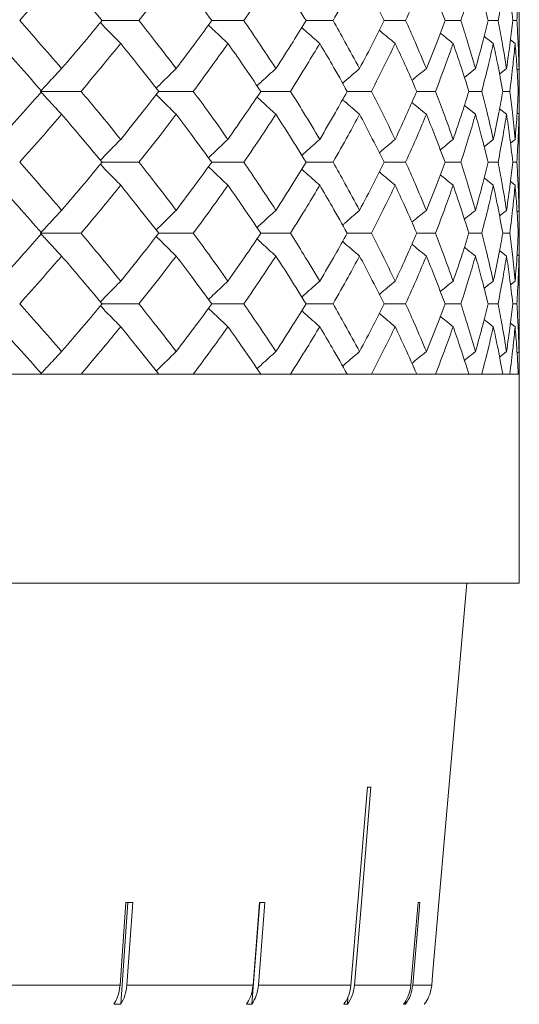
# Model space of a CAD drawing. Header units: inches. Extents: x -3.6 to 22.2, y -7.8 to 16.7.
# Tile 60 of 127: x 6.526 to 6.957, y 0.879 to 1.727. Entities that reach past the tile are written whole.
import ezdxf

# ---------------------------------------------------------------- set-up
doc = ezdxf.new("R2010")
doc.units = ezdxf.units.IN
doc.header["$MEASUREMENT"] = 0

msp = doc.modelspace()

# ---------------------------------------------------------------- linework, layer by layer
at = {"color": 7, "linetype": 'Continuous', "lineweight": 15}
for p, q in [((6.95717, 1.70592), (6.95717, 1.74689)), ((6.59726, 1.72643), (6.62914, 1.72643)), ((6.69184, 1.72643), (6.71958, 1.72643)), ((6.77324, 1.72643), (6.79653, 1.72643)), ((6.84057, 1.72643), (6.85916, 1.72643)), ((6.90679, 1.72643), (6.8931, 1.72643)), ((6.93025, 1.72643), (6.93887, 1.72643)), ((6.9516, 1.72643), (6.95508, 1.72643)), ((6.95355, 1.70679), (6.94962, 1.70983)), ((6.95693, 1.68516), (6.95714, 1.70592)), ((6.90981, 1.67751), (6.91942, 1.68516)), ((6.94616, 1.68516), (6.94011, 1.68045)), ((6.95693, 1.68516), (6.95525, 1.68385)), ((6.95717, 1.66547), (6.95694, 1.68562)), ((6.54535, 1.66547), (6.57917, 1.66547)), ((6.64613, 1.66547), (6.67599, 1.66547)), ((6.80871, 1.66547), (6.82969, 1.66547)), ((6.86873, 1.66547), (6.88489, 1.66547)), ((6.9248, 1.66547), (6.91363, 1.66547)), ((6.94292, 1.66547), (6.94898, 1.66547)), ((6.90984, 1.6534), (6.91942, 1.64576)), ((6.94616, 1.64576), (6.94014, 1.65045)), ((6.95693, 1.64576), (6.95529, 1.64704)), ((6.92685, 1.61782), (6.93477, 1.62407)), ((6.95355, 1.62407), (6.94958, 1.62098)), ((6.95717, 1.58375), (6.95717, 1.62494)), ((6.59726, 1.60435), (6.62914, 1.60435)), ((6.69184, 1.60435), (6.71958, 1.60435)), ((6.77324, 1.60435), (6.79653, 1.60435)), ((6.84057, 1.60435), (6.85916, 1.60435)), ((6.8931, 1.60435), (6.90679, 1.60435)), ((6.93887, 1.60435), (6.93025, 1.60435)), ((6.9516, 1.60435), (6.95508, 1.60435)), ((6.92688, 1.59085), (6.93477, 1.58462)), ((6.95355, 1.58462), (6.94962, 1.58768)), ((6.95693, 1.56293), (6.95714, 1.58375)), ((6.94011, 1.5582), (6.94616, 1.56293)), ((6.95693, 1.56293), (6.95525, 1.56162)), ((6.95717, 1.54322), (6.95694, 1.5634)), ((6.54535, 1.54322), (6.57917, 1.54322)), ((6.64613, 1.54322), (6.67599, 1.54322)), ((6.80871, 1.54322), (6.82969, 1.54322)), ((6.86873, 1.54322), (6.88489, 1.54322)), ((6.91363, 1.54322), (6.9248, 1.54322)), ((6.94898, 1.54322), (6.94292, 1.54322)), ((6.94015, 1.52823), (6.94616, 1.52354)), ((6.95693, 1.52354), (6.95529, 1.52481)), ((6.95717, 1.4618), (6.95717, 1.50277)), ((6.94958, 1.49882), (6.95355, 1.5019)), ((6.59726, 1.48227), (6.62914, 1.48227)), ((6.69184, 1.48227), (6.71958, 1.48227)), ((6.77324, 1.48227), (6.79653, 1.48227)), ((6.84057, 1.48227), (6.85916, 1.48227)), ((6.8931, 1.48227), (6.90679, 1.48227)), ((6.93025, 1.48227), (6.93887, 1.48227)), ((6.95508, 1.48227), (6.9516, 1.48227)), ((6.94962, 1.46571), (6.95355, 1.46267)), ((6.95693, 1.44115), (6.95714, 1.4618)), ((6.94616, 1.44115), (6.94011, 1.43648)), ((6.95693, 1.44115), (6.95525, 1.43986)), ((6.95717, 1.42165), (6.95694, 1.44163)), ((5.48917, 1.42165), (6.95717, 1.42165)), ((6.54535, 1.42165), (6.47042, 1.42165)), ((6.64613, 1.42165), (6.57917, 1.42165)), ((6.73424, 1.42165), (6.67599, 1.42165)), ((6.80871, 1.42165), (6.7598, 1.42165)), ((6.86873, 1.42165), (6.82969, 1.42165)), ((6.91363, 1.42165), (6.88489, 1.42165)), ((6.94292, 1.42165), (6.9248, 1.42165)), ((6.95628, 1.42165), (6.94898, 1.42165)), ((6.95717, 1.24165), (6.95717, 1.42165)), ((6.95717, 1.24165), (4.02117, 1.24165)), ((6.88788, 0.96627), (6.91197, 1.24165)), ((6.6178, 0.96627), (6.61276, 0.89494)), ((6.61342, 0.87858), (6.61963, 0.96627)), ((6.61863, 0.89494), (6.62368, 0.96627)), ((6.72639, 0.87858), (6.73323, 0.96627)), ((6.73315, 0.96627), (6.72759, 0.89494)), ((6.73213, 0.89494), (6.73769, 0.96627)), ((6.86987, 0.96627), (6.86371, 0.89494)), ((6.86527, 0.89494), (6.87143, 0.96627)), ((6.88788, 0.96627), (6.88787, 0.96627)), ((6.47732, 0.89494), (6.61276, 0.89494)), ((6.61863, 0.89494), (6.72759, 0.89494)), ((6.73213, 0.89494), (6.81194, 0.89494)), ((6.81503, 0.89494), (6.86371, 0.89494)), ((6.86527, 0.89494), (6.88163, 0.89494)), ((6.8089, 0.87858), (6.80942, 0.88486)), ((6.61342, 0.87858), (6.60754, 0.87858)), ((6.72639, 0.87858), (6.72185, 0.87858)), ((6.8089, 0.87858), (6.80581, 0.87858)), ((6.85891, 0.87858), (6.85734, 0.87858)), ((6.85891, 0.87858), (6.85917, 0.88164))]:
    msp.add_line(p, q, dxfattribs=at)
at = {"color": 7, "linetype": 'Continuous', "lineweight": 15, "flags": 128}
for points in [[(6.82616, 1.06589), (6.81789, 0.96646), (6.81194, 0.89494)], [(6.81503, 0.89494), (6.82098, 0.96646), (6.82925, 1.06589)], [(6.88787, 0.96627), (6.88241, 0.90379), (6.88163, 0.89494)]]:
    msp.add_lwpolyline(points, dxfattribs=at)
at = {"color": 7, "linetype": 'Continuous', "lineweight": 15}
for centre, major_axis, ratio, start_param, end_param in [((5.47884, 1.18997), (1.41828, -0.1181), 0.026849, 5.967745, 5.974796), ((5.48044, 1.08958), (1.40948, -0.10003), 0.051167, 5.654964, 5.662059), ((5.47955, 1.08958), (1.40949, -0.11005), 0.039478, 5.811493, 5.818588), ((5.47851, 1.08958), (1.4095, -0.12182), 0.013584, 6.123737, 6.130832)]:
    msp.add_ellipse(centre, major_axis=major_axis, ratio=ratio, start_param=start_param, end_param=end_param, dxfattribs=at)
for points, knots in [([(6.52622, 1.72643), (6.53306, 1.73411), (6.54528, 1.74783), (6.55718, 1.76152), (6.56241, 1.76754)], [0, 0, 0, 0, 0.560476, 1, 1, 1, 1]), ([(6.59726, 1.72643), (6.59084, 1.73411), (6.5794, 1.74783), (6.5676, 1.76152), (6.56241, 1.76754)], [0, 0, 0, 0, 0.560476, 1, 1, 1, 1]), ([(6.62914, 1.72643), (6.63523, 1.73411), (6.64609, 1.74783), (6.65661, 1.76152), (6.66123, 1.76754)], [0, 0, 0, 0, 0.560476, 1, 1, 1, 1]), ([(6.69184, 1.72643), (6.68622, 1.73411), (6.6762, 1.74783), (6.6658, 1.76152), (6.66123, 1.76754)], [0, 0, 0, 0, 0.560476, 1, 1, 1, 1]), ([(6.71958, 1.72643), (6.72484, 1.73411), (6.73423, 1.74783), (6.74324, 1.76152), (6.7472, 1.76754)], [0, 0, 0, 0, 0.560476, 1, 1, 1, 1]), ([(6.77324, 1.72643), (6.76848, 1.73411), (6.76, 1.74783), (6.75111, 1.76152), (6.7472, 1.76754)], [0, 0, 0, 0, 0.560476, 1, 1, 1, 1]), ([(6.79653, 1.72643), (6.80091, 1.73411), (6.80873, 1.74783), (6.81613, 1.76152), (6.81939, 1.76754)], [0, 0, 0, 0, 0.560476, 1, 1, 1, 1]), ([(6.84057, 1.72643), (6.83673, 1.73411), (6.82988, 1.74783), (6.82259, 1.76152), (6.81939, 1.76754)], [0, 0, 0, 0, 0.560476, 1, 1, 1, 1]), ([(6.85916, 1.72643), (6.86261, 1.73411), (6.86876, 1.74783), (6.87449, 1.76152), (6.87701, 1.76754)], [0, 0, 0, 0, 0.560476, 1, 1, 1, 1]), ([(6.8931, 1.72643), (6.89021, 1.73411), (6.88506, 1.74783), (6.87947, 1.76152), (6.87701, 1.76754)], [0, 0, 0, 0, 0.560476, 1, 1, 1, 1]), ([(6.90679, 1.72643), (6.90926, 1.73411), (6.91369, 1.74783), (6.91767, 1.76152), (6.91942, 1.76754)], [0, 0, 0, 0, 0.560476, 1, 1, 1, 1]), ([(6.93025, 1.72643), (6.92835, 1.73411), (6.92495, 1.74783), (6.92111, 1.76152), (6.91942, 1.76754)], [0, 0, 0, 0, 0.560476, 1, 1, 1, 1]), ([(6.93887, 1.72643), (6.94036, 1.73411), (6.943, 1.74783), (6.94519, 1.76152), (6.94616, 1.76754)], [0, 0, 0, 0, 0.560476, 1, 1, 1, 1]), ([(6.9516, 1.72643), (6.95071, 1.73411), (6.94911, 1.74783), (6.94706, 1.76152), (6.94616, 1.76754)], [0, 0, 0, 0, 0.560476, 1, 1, 1, 1]), ([(6.95508, 1.72643), (6.95555, 1.73411), (6.95639, 1.74783), (6.95677, 1.76152), (6.95693, 1.76754)], [0, 0, 0, 0, 0.560476, 1, 1, 1, 1]), ([(6.56241, 1.68516), (6.55574, 1.69287), (6.54384, 1.70664), (6.5316, 1.72038), (6.52622, 1.72643)], [0, 0, 0, 0, 0.560339, 1, 1, 1, 1]), ([(6.56241, 1.68516), (6.56901, 1.69287), (6.58078, 1.70664), (6.59223, 1.72038), (6.59726, 1.72643)], [0, 0, 0, 0, 0.560338, 1, 1, 1, 1]), ([(6.61336, 1.70679), (6.61156, 1.7086), (6.60797, 1.7122), (6.60213, 1.71817), (6.5981, 1.72238), (6.59584, 1.72473)], [0, 0, 0, 0, 0.30526, 0.610523, 1, 1, 1, 1]), ([(6.66123, 1.68516), (6.65533, 1.69287), (6.64482, 1.70664), (6.63393, 1.72038), (6.62914, 1.72643)], [0, 0, 0, 0, 0.560339, 1, 1, 1, 1]), ([(6.66123, 1.68516), (6.66704, 1.69287), (6.67742, 1.70664), (6.68743, 1.72038), (6.69184, 1.72643)], [0, 0, 0, 0, 0.560339, 1, 1, 1, 1]), ([(6.7472, 1.68516), (6.74215, 1.69287), (6.73313, 1.70664), (6.72372, 1.72038), (6.71958, 1.72643)], [0, 0, 0, 0, 0.560339, 1, 1, 1, 1]), ([(6.7472, 1.68516), (6.75217, 1.69287), (6.76104, 1.70664), (6.76951, 1.72038), (6.77324, 1.72643)], [0, 0, 0, 0, 0.5603393, 1, 1, 1, 1]), ([(6.81939, 1.68516), (6.81523, 1.69287), (6.80782, 1.70664), (6.79998, 1.72038), (6.79653, 1.72643)], [0, 0, 0, 0, 0.5603393, 1, 1, 1, 1]), ([(6.81939, 1.68516), (6.82346, 1.69287), (6.83072, 1.70664), (6.83756, 1.72038), (6.84057, 1.72643)], [0, 0, 0, 0, 0.560339, 1, 1, 1, 1]), ([(6.87701, 1.68516), (6.87379, 1.69287), (6.86805, 1.70664), (6.86188, 1.72038), (6.85916, 1.72643)], [0, 0, 0, 0, 0.560339, 1, 1, 1, 1]), ([(6.87701, 1.68516), (6.88013, 1.69287), (6.8857, 1.70664), (6.89084, 1.72038), (6.8931, 1.72643)], [0, 0, 0, 0, 0.5603386, 1, 1, 1, 1]), ([(6.91942, 1.68516), (6.91718, 1.69287), (6.91318, 1.70664), (6.90874, 1.72038), (6.90679, 1.72643)], [0, 0, 0, 0, 0.560339, 1, 1, 1, 1]), ([(6.91942, 1.68516), (6.92156, 1.69287), (6.92538, 1.70664), (6.92876, 1.72038), (6.93025, 1.72643)], [0, 0, 0, 0, 0.560339, 1, 1, 1, 1]), ([(6.94616, 1.68516), (6.94492, 1.69287), (6.94271, 1.70664), (6.94005, 1.72038), (6.93887, 1.72643)], [0, 0, 0, 0, 0.560339, 1, 1, 1, 1]), ([(6.94616, 1.68516), (6.9473, 1.69287), (6.94933, 1.70664), (6.95091, 1.72038), (6.9516, 1.72643)], [0, 0, 0, 0, 0.560339, 1, 1, 1, 1]), ([(6.95693, 1.68516), (6.95671, 1.69287), (6.95632, 1.70664), (6.95546, 1.72038), (6.95508, 1.72643)], [0, 0, 0, 0, 0.560339, 1, 1, 1, 1]), ([(6.70588, 1.70679), (6.70394, 1.7086), (6.70005, 1.71221), (6.69445, 1.71749), (6.69081, 1.721), (6.68908, 1.72266)], [0, 0, 0, 0, 0.34472, 0.689443, 1, 1, 1, 1]), ([(6.78507, 1.70679), (6.783, 1.7086), (6.77886, 1.71221), (6.77369, 1.71677), (6.77061, 1.71956), (6.76956, 1.72051)], [0, 0, 0, 0, 0.398228, 0.796465, 1, 1, 1, 1]), ([(6.85006, 1.70679), (6.84789, 1.7086), (6.84354, 1.71221), (6.83901, 1.71601), (6.83665, 1.71804), (6.83645, 1.71821)], [0, 0, 0, 0, 0.477008, 0.954018, 1, 1, 1, 1]), ([(6.88905, 1.71573), (6.8892, 1.71562), (6.89287, 1.71261), (6.89658, 1.70964), (6.90014, 1.70679)], [0, 0, 0, 0, 0.038165, 1, 1, 1, 1]), ([(6.54535, 1.66547), (6.53856, 1.67319), (6.52644, 1.68697), (6.514, 1.70074), (6.50852, 1.70679)], [0, 0, 0, 0, 0.5602737, 1, 1, 1, 1]), ([(6.57917, 1.66547), (6.58565, 1.67319), (6.59721, 1.68697), (6.60843, 1.70074), (6.61336, 1.70679)], [0, 0, 0, 0, 0.5602729, 1, 1, 1, 1]), ([(6.64613, 1.66547), (6.64011, 1.67319), (6.62936, 1.68697), (6.61825, 1.70074), (6.61336, 1.70679)], [0, 0, 0, 0, 0.560273, 1, 1, 1, 1]), ([(6.67599, 1.66547), (6.68167, 1.67319), (6.69181, 1.68697), (6.70158, 1.70074), (6.70588, 1.70679)], [0, 0, 0, 0, 0.560273, 1, 1, 1, 1]), ([(6.73424, 1.66547), (6.72905, 1.67319), (6.71979, 1.68697), (6.71013, 1.70074), (6.70588, 1.70679)], [0, 0, 0, 0, 0.560273, 1, 1, 1, 1]), ([(6.7598, 1.66547), (6.76462, 1.67319), (6.77324, 1.68697), (6.78146, 1.70074), (6.78507, 1.70679)], [0, 0, 0, 0, 0.560273, 1, 1, 1, 1]), ([(6.80871, 1.66547), (6.80441, 1.67319), (6.79673, 1.68697), (6.78863, 1.70074), (6.78507, 1.70679)], [0, 0, 0, 0, 0.560274, 1, 1, 1, 1]), ([(6.82969, 1.66547), (6.8336, 1.67319), (6.8406, 1.68697), (6.84717, 1.70074), (6.85006, 1.70679)], [0, 0, 0, 0, 0.560273, 1, 1, 1, 1]), ([(6.86873, 1.66547), (6.86536, 1.67319), (6.85935, 1.68697), (6.8529, 1.70074), (6.85006, 1.70679)], [0, 0, 0, 0, 0.560273, 1, 1, 1, 1]), ([(6.88489, 1.66547), (6.88785, 1.67319), (6.89315, 1.68697), (6.89801, 1.70074), (6.90014, 1.70679)], [0, 0, 0, 0, 0.560273, 1, 1, 1, 1]), ([(6.91363, 1.66547), (6.91123, 1.67319), (6.90695, 1.68697), (6.90222, 1.70074), (6.90014, 1.70679)], [0, 0, 0, 0, 0.560273, 1, 1, 1, 1]), ([(6.9248, 1.66547), (6.92678, 1.67319), (6.93032, 1.68697), (6.93341, 1.70074), (6.93477, 1.70679)], [0, 0, 0, 0, 0.5602733, 1, 1, 1, 1]), ([(6.93477, 1.70679), (6.93245, 1.70859), (6.92982, 1.71065), (6.9272, 1.71273), (6.92688, 1.71298)], [0, 0, 0, 0, 0.876776, 1, 1, 1, 1]), ([(6.94292, 1.66547), (6.94152, 1.67319), (6.93902, 1.68697), (6.93607, 1.70074), (6.93477, 1.70679)], [0, 0, 0, 0, 0.5602732, 1, 1, 1, 1]), ([(6.94898, 1.66547), (6.94996, 1.67319), (6.9517, 1.68697), (6.95299, 1.70074), (6.95355, 1.70679)], [0, 0, 0, 0, 0.5602732, 1, 1, 1, 1]), ([(6.95628, 1.66547), (6.9559, 1.67319), (6.95521, 1.68697), (6.95406, 1.70074), (6.95355, 1.70679)], [0, 0, 0, 0, 0.560273, 1, 1, 1, 1]), ([(6.56241, 1.68516), (6.5607, 1.68335), (6.55727, 1.67974), (6.55117, 1.6732), (6.54681, 1.66841), (6.54413, 1.66547)], [0, 0, 0, 0, 0.2788686, 0.5577386, 1, 1, 1, 1]), ([(6.66123, 1.68516), (6.65936, 1.68335), (6.65562, 1.67974), (6.64986, 1.6741), (6.64601, 1.67022), (6.64399, 1.6682)], [0, 0, 0, 0, 0.323251, 0.6465024, 1, 1, 1, 1]), ([(6.7472, 1.68516), (6.74519, 1.68335), (6.74118, 1.67974), (6.73576, 1.67479), (6.73237, 1.67163), (6.73096, 1.67031)], [0, 0, 0, 0, 0.368668, 0.737336, 1, 1, 1, 1]), ([(6.81939, 1.68516), (6.81727, 1.68335), (6.81302, 1.67974), (6.80814, 1.67553), (6.80539, 1.6731), (6.80474, 1.67253)], [0, 0, 0, 0, 0.432564, 0.865125, 1, 1, 1, 1]), ([(6.87701, 1.68516), (6.87479, 1.68335), (6.87062, 1.67996), (6.86649, 1.67652), (6.86455, 1.67491)], [0, 0, 0, 0, 0.531735, 1, 1, 1, 1]), ([(6.50852, 1.62407), (6.51548, 1.6318), (6.52791, 1.64561), (6.54002, 1.6594), (6.54535, 1.66547)], [0, 0, 0, 0, 0.560137, 1, 1, 1, 1]), ([(6.56241, 1.64576), (6.5607, 1.64757), (6.55728, 1.65119), (6.55117, 1.65774), (6.54681, 1.66253), (6.54413, 1.66547)], [0, 0, 0, 0, 0.278776, 0.557551, 1, 1, 1, 1]), ([(6.61336, 1.62407), (6.60707, 1.6318), (6.59585, 1.64561), (6.58427, 1.6594), (6.57917, 1.66547)], [0, 0, 0, 0, 0.560136, 1, 1, 1, 1]), ([(6.61336, 1.62407), (6.61957, 1.6318), (6.63067, 1.64561), (6.64141, 1.6594), (6.64613, 1.66547)], [0, 0, 0, 0, 0.560137, 1, 1, 1, 1]), ([(6.70588, 1.62407), (6.7004, 1.6318), (6.69062, 1.64561), (6.68046, 1.6594), (6.67599, 1.66547)], [0, 0, 0, 0, 0.560137, 1, 1, 1, 1]), ([(6.70588, 1.62407), (6.71128, 1.6318), (6.72092, 1.64561), (6.73017, 1.6594), (6.73424, 1.66547)], [0, 0, 0, 0, 0.5601362, 1, 1, 1, 1]), ([(6.73424, 1.66547), (6.73429, 1.66547), (6.73721, 1.66547), (6.74573, 1.66547), (6.7542, 1.66547), (6.7598, 1.66547)], [0, 0, 0, 0, 0.005585, 0.34259, 1, 1, 1, 1]), ([(6.78507, 1.62407), (6.78046, 1.6318), (6.77223, 1.64561), (6.7636, 1.6594), (6.7598, 1.66547)], [0, 0, 0, 0, 0.560136, 1, 1, 1, 1]), ([(6.78507, 1.62407), (6.7896, 1.6318), (6.79767, 1.64561), (6.80534, 1.6594), (6.80871, 1.66547)], [0, 0, 0, 0, 0.560136, 1, 1, 1, 1]), ([(6.85006, 1.62407), (6.84637, 1.6318), (6.83979, 1.64561), (6.83277, 1.6594), (6.82969, 1.66547)], [0, 0, 0, 0, 0.560137, 1, 1, 1, 1]), ([(6.85006, 1.62407), (6.85366, 1.6318), (6.86009, 1.64561), (6.86609, 1.6594), (6.86873, 1.66547)], [0, 0, 0, 0, 0.5601368, 1, 1, 1, 1]), ([(6.90014, 1.62407), (6.89741, 1.6318), (6.89254, 1.64561), (6.88723, 1.6594), (6.88489, 1.66547)], [0, 0, 0, 0, 0.560136, 1, 1, 1, 1]), ([(6.90014, 1.62407), (6.90278, 1.6318), (6.90749, 1.64561), (6.91175, 1.6594), (6.91363, 1.66547)], [0, 0, 0, 0, 0.560137, 1, 1, 1, 1]), ([(6.93477, 1.62407), (6.93303, 1.6318), (6.92992, 1.64561), (6.92636, 1.6594), (6.9248, 1.66547)], [0, 0, 0, 0, 0.560137, 1, 1, 1, 1]), ([(6.93477, 1.62407), (6.93641, 1.6318), (6.93935, 1.64561), (6.94183, 1.6594), (6.94292, 1.66547)], [0, 0, 0, 0, 0.560137, 1, 1, 1, 1]), ([(6.95355, 1.62407), (6.95282, 1.6318), (6.95152, 1.64561), (6.94975, 1.6594), (6.94898, 1.66547)], [0, 0, 0, 0, 0.560137, 1, 1, 1, 1]), ([(6.95355, 1.62407), (6.95418, 1.6318), (6.95532, 1.64561), (6.95599, 1.6594), (6.95628, 1.66547)], [0, 0, 0, 0, 0.560137, 1, 1, 1, 1]), ([(6.95694, 1.64509), (6.95696, 1.64581), (6.95718, 1.65261), (6.95717, 1.6594), (6.95717, 1.66547)], [0, 0, 0, 0, 0.106581, 1, 1, 1, 1]), ([(6.66123, 1.64576), (6.65936, 1.64757), (6.65562, 1.65119), (6.64987, 1.65683), (6.64601, 1.66071), (6.644, 1.66274)], [0, 0, 0, 0, 0.323205, 0.646412, 1, 1, 1, 1]), ([(6.7472, 1.64576), (6.74519, 1.64757), (6.74118, 1.65119), (6.73577, 1.65614), (6.73238, 1.6593), (6.73097, 1.66062)], [0, 0, 0, 0, 0.368705, 0.737406, 1, 1, 1, 1]), ([(6.81939, 1.64576), (6.81727, 1.64757), (6.81303, 1.65119), (6.80815, 1.6554), (6.8054, 1.65782), (6.80475, 1.6584)], [0, 0, 0, 0, 0.432758, 0.865515, 1, 1, 1, 1]), ([(6.87701, 1.64576), (6.87479, 1.64757), (6.87063, 1.65096), (6.8665, 1.6544), (6.86457, 1.65601)], [0, 0, 0, 0, 0.532294, 1, 1, 1, 1]), ([(6.52622, 1.60435), (6.53306, 1.61208), (6.54529, 1.62589), (6.55718, 1.63969), (6.56241, 1.64576)], [0, 0, 0, 0, 0.560071, 1, 1, 1, 1]), ([(6.59726, 1.60435), (6.59084, 1.61208), (6.5794, 1.62589), (6.5676, 1.63969), (6.56241, 1.64576)], [0, 0, 0, 0, 0.560071, 1, 1, 1, 1]), ([(6.62914, 1.60435), (6.63523, 1.61208), (6.6461, 1.62589), (6.6566, 1.63969), (6.66123, 1.64576)], [0, 0, 0, 0, 0.560071, 1, 1, 1, 1]), ([(6.69184, 1.60435), (6.68622, 1.61208), (6.6762, 1.62589), (6.6658, 1.63969), (6.66123, 1.64576)], [0, 0, 0, 0, 0.560071, 1, 1, 1, 1]), ([(6.71958, 1.60435), (6.72484, 1.61208), (6.73423, 1.62589), (6.74324, 1.63969), (6.7472, 1.64576)], [0, 0, 0, 0, 0.56007, 1, 1, 1, 1]), ([(6.77324, 1.60435), (6.76849, 1.61208), (6.76, 1.62589), (6.75111, 1.63969), (6.7472, 1.64576)], [0, 0, 0, 0, 0.56007, 1, 1, 1, 1]), ([(6.79653, 1.60435), (6.80091, 1.61208), (6.80873, 1.62589), (6.81613, 1.63969), (6.81939, 1.64576)], [0, 0, 0, 0, 0.56007, 1, 1, 1, 1]), ([(6.84057, 1.60435), (6.83673, 1.61208), (6.82987, 1.62589), (6.82259, 1.63969), (6.81939, 1.64576)], [0, 0, 0, 0, 0.560071, 1, 1, 1, 1]), ([(6.85916, 1.60435), (6.86261, 1.61208), (6.86877, 1.62589), (6.87449, 1.63969), (6.87701, 1.64576)], [0, 0, 0, 0, 0.5600706, 1, 1, 1, 1]), ([(6.8931, 1.60435), (6.89021, 1.61208), (6.88506, 1.62589), (6.87947, 1.63969), (6.87701, 1.64576)], [0, 0, 0, 0, 0.560071, 1, 1, 1, 1]), ([(6.90679, 1.60435), (6.90926, 1.61208), (6.91369, 1.62589), (6.91767, 1.63969), (6.91942, 1.64576)], [0, 0, 0, 0, 0.560071, 1, 1, 1, 1]), ([(6.93025, 1.60435), (6.92835, 1.61208), (6.92495, 1.62589), (6.92111, 1.63969), (6.91942, 1.64576)], [0, 0, 0, 0, 0.56007, 1, 1, 1, 1]), ([(6.93887, 1.60435), (6.94036, 1.61208), (6.943, 1.62589), (6.94519, 1.63969), (6.94616, 1.64576)], [0, 0, 0, 0, 0.5600707, 1, 1, 1, 1]), ([(6.9516, 1.60435), (6.95071, 1.61208), (6.94911, 1.62589), (6.94706, 1.63969), (6.94616, 1.64576)], [0, 0, 0, 0, 0.560071, 1, 1, 1, 1]), ([(6.95508, 1.60435), (6.95555, 1.61208), (6.95639, 1.62589), (6.95677, 1.63969), (6.95693, 1.64576)], [0, 0, 0, 0, 0.5600707, 1, 1, 1, 1]), ([(6.95714, 1.62494), (6.95715, 1.62581), (6.95722, 1.63275), (6.95707, 1.63969), (6.95693, 1.64576)], [0, 0, 0, 0, 0.1249088, 1, 1, 1, 1]), ([(6.61336, 1.62407), (6.61157, 1.62226), (6.60798, 1.61864), (6.60213, 1.61265), (6.5981, 1.60842), (6.59584, 1.60604)], [0, 0, 0, 0, 0.304693, 0.609384, 1, 1, 1, 1]), ([(6.70588, 1.62407), (6.70394, 1.62226), (6.70006, 1.61864), (6.69445, 1.61334), (6.69081, 1.6098), (6.68907, 1.60813)], [0, 0, 0, 0, 0.344017, 0.688034, 1, 1, 1, 1]), ([(6.78507, 1.62407), (6.783, 1.62226), (6.77887, 1.61864), (6.7737, 1.61405), (6.77061, 1.61124), (6.76956, 1.61029)], [0, 0, 0, 0, 0.3973127, 0.7946195, 1, 1, 1, 1]), ([(6.85006, 1.62407), (6.84789, 1.62226), (6.84355, 1.61864), (6.83901, 1.61481), (6.83665, 1.61278), (6.83643, 1.61259)], [0, 0, 0, 0, 0.475696, 0.951393, 1, 1, 1, 1]), ([(6.90014, 1.62407), (6.89789, 1.62226), (6.89418, 1.61928), (6.89049, 1.61626), (6.88903, 1.61507)], [0, 0, 0, 0, 0.605739, 1, 1, 1, 1]), ([(6.56241, 1.56293), (6.55575, 1.57066), (6.54384, 1.58446), (6.5316, 1.59827), (6.52622, 1.60435)], [0, 0, 0, 0, 0.559933, 1, 1, 1, 1]), ([(6.56241, 1.56293), (6.56901, 1.57066), (6.58079, 1.58446), (6.59223, 1.59827), (6.59726, 1.60435)], [0, 0, 0, 0, 0.559933, 1, 1, 1, 1]), ([(6.66123, 1.56293), (6.65534, 1.57066), (6.64481, 1.58446), (6.63393, 1.59827), (6.62914, 1.60435)], [0, 0, 0, 0, 0.559934, 1, 1, 1, 1]), ([(6.66123, 1.56293), (6.66704, 1.57066), (6.67742, 1.58446), (6.68743, 1.59827), (6.69184, 1.60435)], [0, 0, 0, 0, 0.559933, 1, 1, 1, 1]), ([(6.7472, 1.56293), (6.74215, 1.57066), (6.73313, 1.58446), (6.72372, 1.59827), (6.71958, 1.60435)], [0, 0, 0, 0, 0.559933, 1, 1, 1, 1]), ([(6.7472, 1.56293), (6.75217, 1.57066), (6.76104, 1.58446), (6.76951, 1.59827), (6.77324, 1.60435)], [0, 0, 0, 0, 0.5599334, 1, 1, 1, 1]), ([(6.81939, 1.56293), (6.81523, 1.57066), (6.80781, 1.58446), (6.79998, 1.59827), (6.79653, 1.60435)], [0, 0, 0, 0, 0.5599337, 1, 1, 1, 1]), ([(6.81939, 1.56293), (6.82346, 1.57066), (6.83072, 1.58446), (6.83756, 1.59827), (6.84057, 1.60435)], [0, 0, 0, 0, 0.559934, 1, 1, 1, 1]), ([(6.87701, 1.56293), (6.87379, 1.57066), (6.86805, 1.58446), (6.86188, 1.59827), (6.85916, 1.60435)], [0, 0, 0, 0, 0.559933, 1, 1, 1, 1]), ([(6.87701, 1.56293), (6.88013, 1.57066), (6.8857, 1.58446), (6.89084, 1.59827), (6.8931, 1.60435)], [0, 0, 0, 0, 0.559933, 1, 1, 1, 1]), ([(6.91942, 1.56293), (6.91718, 1.57066), (6.91318, 1.58446), (6.90874, 1.59827), (6.90679, 1.60435)], [0, 0, 0, 0, 0.559933, 1, 1, 1, 1]), ([(6.91942, 1.56293), (6.92156, 1.57066), (6.92539, 1.58446), (6.92876, 1.59827), (6.93025, 1.60435)], [0, 0, 0, 0, 0.559933, 1, 1, 1, 1]), ([(6.94616, 1.56293), (6.94492, 1.57066), (6.94271, 1.58446), (6.94005, 1.59827), (6.93887, 1.60435)], [0, 0, 0, 0, 0.559933, 1, 1, 1, 1]), ([(6.94616, 1.56293), (6.9473, 1.57066), (6.94933, 1.58446), (6.95091, 1.59827), (6.9516, 1.60435)], [0, 0, 0, 0, 0.559933, 1, 1, 1, 1]), ([(6.95693, 1.56293), (6.95671, 1.57066), (6.95631, 1.58446), (6.95546, 1.59827), (6.95508, 1.60435)], [0, 0, 0, 0, 0.559933, 1, 1, 1, 1]), ([(6.61336, 1.58462), (6.61157, 1.58643), (6.60798, 1.59005), (6.60213, 1.59604), (6.59811, 1.60027), (6.59584, 1.60265)], [0, 0, 0, 0, 0.304725, 0.60945, 1, 1, 1, 1]), ([(6.70588, 1.58462), (6.70394, 1.58643), (6.70006, 1.59005), (6.69445, 1.59535), (6.69081, 1.59888), (6.68908, 1.60056)], [0, 0, 0, 0, 0.344117, 0.688236, 1, 1, 1, 1]), ([(6.78507, 1.58462), (6.783, 1.58643), (6.77887, 1.59005), (6.7737, 1.59464), (6.77061, 1.59744), (6.76956, 1.5984)], [0, 0, 0, 0, 0.397542, 0.795079, 1, 1, 1, 1]), ([(6.85006, 1.58462), (6.84789, 1.58643), (6.84355, 1.59005), (6.83902, 1.59387), (6.83666, 1.59591), (6.83645, 1.59609)], [0, 0, 0, 0, 0.476197, 0.952397, 1, 1, 1, 1]), ([(6.90014, 1.58462), (6.89789, 1.58643), (6.89418, 1.58941), (6.8905, 1.59242), (6.88906, 1.59361)], [0, 0, 0, 0, 0.606887, 1, 1, 1, 1]), ([(6.54535, 1.54322), (6.53856, 1.55095), (6.52644, 1.56474), (6.514, 1.57855), (6.50852, 1.58462)], [0, 0, 0, 0, 0.559868, 1, 1, 1, 1]), ([(6.57917, 1.54322), (6.58565, 1.55095), (6.59721, 1.56474), (6.60843, 1.57855), (6.61336, 1.58462)], [0, 0, 0, 0, 0.559867, 1, 1, 1, 1]), ([(6.64613, 1.54322), (6.64011, 1.55095), (6.62936, 1.56474), (6.61825, 1.57855), (6.61336, 1.58462)], [0, 0, 0, 0, 0.5598681, 1, 1, 1, 1]), ([(6.67599, 1.54322), (6.68167, 1.55095), (6.69182, 1.56474), (6.70158, 1.57855), (6.70588, 1.58462)], [0, 0, 0, 0, 0.559867, 1, 1, 1, 1]), ([(6.73424, 1.54322), (6.72905, 1.55095), (6.71978, 1.56474), (6.71013, 1.57855), (6.70588, 1.58462)], [0, 0, 0, 0, 0.5598676, 1, 1, 1, 1]), ([(6.7598, 1.54322), (6.76462, 1.55095), (6.77324, 1.56474), (6.78146, 1.57855), (6.78507, 1.58462)], [0, 0, 0, 0, 0.559868, 1, 1, 1, 1]), ([(6.80871, 1.54322), (6.80441, 1.55095), (6.79673, 1.56474), (6.78863, 1.57855), (6.78507, 1.58462)], [0, 0, 0, 0, 0.559868, 1, 1, 1, 1]), ([(6.82969, 1.54322), (6.8336, 1.55095), (6.8406, 1.56474), (6.84717, 1.57855), (6.85006, 1.58462)], [0, 0, 0, 0, 0.5598677, 1, 1, 1, 1]), ([(6.86873, 1.54322), (6.86536, 1.55095), (6.85934, 1.56474), (6.8529, 1.57855), (6.85006, 1.58462)], [0, 0, 0, 0, 0.559868, 1, 1, 1, 1]), ([(6.88489, 1.54322), (6.88785, 1.55095), (6.89315, 1.56474), (6.89801, 1.57855), (6.90014, 1.58462)], [0, 0, 0, 0, 0.559868, 1, 1, 1, 1]), ([(6.91363, 1.54322), (6.91123, 1.55095), (6.90695, 1.56474), (6.90222, 1.57855), (6.90014, 1.58462)], [0, 0, 0, 0, 0.5598675, 1, 1, 1, 1]), ([(6.9248, 1.54322), (6.92678, 1.55095), (6.93032, 1.56474), (6.93341, 1.57855), (6.93477, 1.58462)], [0, 0, 0, 0, 0.559868, 1, 1, 1, 1]), ([(6.94292, 1.54322), (6.94152, 1.55095), (6.93902, 1.56474), (6.93607, 1.57855), (6.93477, 1.58462)], [0, 0, 0, 0, 0.559867, 1, 1, 1, 1]), ([(6.94898, 1.54322), (6.94996, 1.55095), (6.9517, 1.56474), (6.95299, 1.57855), (6.95355, 1.58462)], [0, 0, 0, 0, 0.5598676, 1, 1, 1, 1]), ([(6.95628, 1.54322), (6.9559, 1.55095), (6.95521, 1.56474), (6.95406, 1.57855), (6.95355, 1.58462)], [0, 0, 0, 0, 0.559868, 1, 1, 1, 1]), ([(6.56241, 1.56293), (6.5607, 1.56112), (6.55728, 1.5575), (6.55117, 1.55095), (6.54681, 1.54616), (6.54413, 1.54322)], [0, 0, 0, 0, 0.2787742, 0.5575507, 1, 1, 1, 1]), ([(6.66123, 1.56293), (6.65936, 1.56112), (6.65562, 1.5575), (6.64987, 1.55186), (6.64601, 1.54798), (6.64399, 1.54595)], [0, 0, 0, 0, 0.323145, 0.646295, 1, 1, 1, 1]), ([(6.7472, 1.56293), (6.74519, 1.56112), (6.74118, 1.5575), (6.73577, 1.55255), (6.73238, 1.54938), (6.73097, 1.54806)], [0, 0, 0, 0, 0.368553, 0.737106, 1, 1, 1, 1]), ([(6.81939, 1.56293), (6.81727, 1.56112), (6.81303, 1.5575), (6.80814, 1.55329), (6.8054, 1.55086), (6.80474, 1.55028)], [0, 0, 0, 0, 0.432425, 0.864854, 1, 1, 1, 1]), ([(6.87701, 1.56293), (6.87479, 1.56112), (6.87062, 1.55772), (6.86649, 1.55428), (6.86455, 1.55267)], [0, 0, 0, 0, 0.5315576, 1, 1, 1, 1]), ([(6.91942, 1.56293), (6.91713, 1.56112), (6.91392, 1.55858), (6.91074, 1.55601), (6.90982, 1.55527)], [0, 0, 0, 0, 0.711137, 1, 1, 1, 1]), ([(6.50852, 1.5019), (6.51548, 1.50961), (6.52792, 1.52337), (6.54002, 1.53715), (6.54535, 1.54322)], [0, 0, 0, 0, 0.5597302, 1, 1, 1, 1]), ([(6.56241, 1.52354), (6.5607, 1.52534), (6.55727, 1.52895), (6.55117, 1.5355), (6.54681, 1.54029), (6.54413, 1.54322)], [0, 0, 0, 0, 0.27887, 0.55774, 1, 1, 1, 1]), ([(6.61336, 1.5019), (6.60707, 1.50961), (6.59584, 1.52337), (6.58427, 1.53715), (6.57917, 1.54322)], [0, 0, 0, 0, 0.55973, 1, 1, 1, 1]), ([(6.61336, 1.5019), (6.61957, 1.50961), (6.63067, 1.52337), (6.64141, 1.53715), (6.64613, 1.54322)], [0, 0, 0, 0, 0.55973, 1, 1, 1, 1]), ([(6.66123, 1.52354), (6.65936, 1.52534), (6.65562, 1.52895), (6.64986, 1.53459), (6.64601, 1.53847), (6.644, 1.54049)], [0, 0, 0, 0, 0.323315, 0.64663, 1, 1, 1, 1]), ([(6.70588, 1.5019), (6.7004, 1.50961), (6.69062, 1.52337), (6.68046, 1.53715), (6.67599, 1.54322)], [0, 0, 0, 0, 0.55973, 1, 1, 1, 1]), ([(6.70588, 1.5019), (6.71128, 1.50961), (6.72092, 1.52337), (6.73017, 1.53715), (6.73424, 1.54322)], [0, 0, 0, 0, 0.559729, 1, 1, 1, 1]), ([(6.7472, 1.52354), (6.74519, 1.52534), (6.74118, 1.52895), (6.73576, 1.5339), (6.73238, 1.53706), (6.73097, 1.53838)], [0, 0, 0, 0, 0.36883, 0.737659, 1, 1, 1, 1]), ([(6.73424, 1.54322), (6.73429, 1.54322), (6.73721, 1.54322), (6.74573, 1.54322), (6.7542, 1.54322), (6.7598, 1.54322)], [0, 0, 0, 0, 0.005585, 0.34259, 1, 1, 1, 1]), ([(6.78507, 1.5019), (6.78046, 1.50961), (6.77223, 1.52337), (6.7636, 1.53715), (6.7598, 1.54322)], [0, 0, 0, 0, 0.55973, 1, 1, 1, 1]), ([(6.78507, 1.5019), (6.78959, 1.50961), (6.79768, 1.52337), (6.80534, 1.53715), (6.80871, 1.54322)], [0, 0, 0, 0, 0.55973, 1, 1, 1, 1]), ([(6.81939, 1.52354), (6.81727, 1.52534), (6.81302, 1.52896), (6.80814, 1.53316), (6.8054, 1.53558), (6.80475, 1.53615)], [0, 0, 0, 0, 0.432916, 0.865825, 1, 1, 1, 1]), ([(6.85006, 1.5019), (6.84637, 1.50961), (6.83978, 1.52337), (6.83277, 1.53715), (6.82969, 1.54322)], [0, 0, 0, 0, 0.55973, 1, 1, 1, 1]), ([(6.85006, 1.5019), (6.85366, 1.50961), (6.86009, 1.52337), (6.86609, 1.53715), (6.86873, 1.54322)], [0, 0, 0, 0, 0.55973, 1, 1, 1, 1]), ([(6.90014, 1.5019), (6.89742, 1.50961), (6.89254, 1.52337), (6.88723, 1.53715), (6.88489, 1.54322)], [0, 0, 0, 0, 0.55973, 1, 1, 1, 1]), ([(6.90014, 1.5019), (6.90278, 1.50961), (6.90749, 1.52337), (6.91175, 1.53715), (6.91363, 1.54322)], [0, 0, 0, 0, 0.55973, 1, 1, 1, 1]), ([(6.93477, 1.5019), (6.93303, 1.50961), (6.92992, 1.52337), (6.92636, 1.53715), (6.9248, 1.54322)], [0, 0, 0, 0, 0.55973, 1, 1, 1, 1]), ([(6.93477, 1.5019), (6.93641, 1.50961), (6.93935, 1.52337), (6.94183, 1.53715), (6.94292, 1.54322)], [0, 0, 0, 0, 0.55973, 1, 1, 1, 1]), ([(6.95355, 1.5019), (6.95282, 1.50961), (6.95152, 1.52337), (6.94975, 1.53715), (6.94898, 1.54322)], [0, 0, 0, 0, 0.55973, 1, 1, 1, 1]), ([(6.95355, 1.5019), (6.95418, 1.50961), (6.95532, 1.52337), (6.95599, 1.53715), (6.95628, 1.54322)], [0, 0, 0, 0, 0.55973, 1, 1, 1, 1]), ([(6.95694, 1.52286), (6.95696, 1.52358), (6.95718, 1.53036), (6.95717, 1.53715), (6.95717, 1.54322)], [0, 0, 0, 0, 0.106178, 1, 1, 1, 1]), ([(6.87701, 1.52354), (6.87479, 1.52534), (6.87063, 1.52873), (6.8665, 1.53216), (6.86457, 1.53377)], [0, 0, 0, 0, 0.532498, 1, 1, 1, 1]), ([(6.91942, 1.52354), (6.91713, 1.52534), (6.91393, 1.52787), (6.91075, 1.53043), (6.90984, 1.53116)], [0, 0, 0, 0, 0.713289, 1, 1, 1, 1]), ([(6.52622, 1.48227), (6.53306, 1.48996), (6.54529, 1.50371), (6.55718, 1.51747), (6.56241, 1.52354)], [0, 0, 0, 0, 0.559665, 1, 1, 1, 1]), ([(6.59726, 1.48227), (6.59085, 1.48996), (6.57939, 1.50371), (6.5676, 1.51747), (6.56241, 1.52354)], [0, 0, 0, 0, 0.5596653, 1, 1, 1, 1]), ([(6.62914, 1.48227), (6.63523, 1.48996), (6.6461, 1.50371), (6.6566, 1.51747), (6.66123, 1.52354)], [0, 0, 0, 0, 0.559665, 1, 1, 1, 1]), ([(6.69184, 1.48227), (6.68622, 1.48996), (6.6762, 1.50371), (6.6658, 1.51747), (6.66123, 1.52354)], [0, 0, 0, 0, 0.559665, 1, 1, 1, 1]), ([(6.71958, 1.48227), (6.72484, 1.48996), (6.73424, 1.50371), (6.74324, 1.51747), (6.7472, 1.52354)], [0, 0, 0, 0, 0.559665, 1, 1, 1, 1]), ([(6.77324, 1.48227), (6.76849, 1.48996), (6.75999, 1.50371), (6.75111, 1.51747), (6.7472, 1.52354)], [0, 0, 0, 0, 0.559666, 1, 1, 1, 1]), ([(6.79653, 1.48227), (6.80091, 1.48996), (6.80873, 1.50371), (6.81613, 1.51747), (6.81939, 1.52354)], [0, 0, 0, 0, 0.559665, 1, 1, 1, 1]), ([(6.84057, 1.48227), (6.83673, 1.48996), (6.82987, 1.50371), (6.82259, 1.51747), (6.81939, 1.52354)], [0, 0, 0, 0, 0.559665, 1, 1, 1, 1]), ([(6.85916, 1.48227), (6.86261, 1.48996), (6.86877, 1.50371), (6.87449, 1.51747), (6.87701, 1.52354)], [0, 0, 0, 0, 0.559665, 1, 1, 1, 1]), ([(6.8931, 1.48227), (6.89021, 1.48996), (6.88506, 1.50371), (6.87947, 1.51747), (6.87701, 1.52354)], [0, 0, 0, 0, 0.5596648, 1, 1, 1, 1]), ([(6.90679, 1.48227), (6.90926, 1.48996), (6.91369, 1.50371), (6.91766, 1.51747), (6.91942, 1.52354)], [0, 0, 0, 0, 0.5596651, 1, 1, 1, 1]), ([(6.93025, 1.48227), (6.92835, 1.48996), (6.92495, 1.50371), (6.92111, 1.51747), (6.91942, 1.52354)], [0, 0, 0, 0, 0.5596652, 1, 1, 1, 1]), ([(6.93887, 1.48227), (6.94036, 1.48996), (6.943, 1.50371), (6.94519, 1.51747), (6.94616, 1.52354)], [0, 0, 0, 0, 0.5596648, 1, 1, 1, 1]), ([(6.9516, 1.48227), (6.95071, 1.48996), (6.94911, 1.50371), (6.94706, 1.51747), (6.94616, 1.52354)], [0, 0, 0, 0, 0.5596651, 1, 1, 1, 1]), ([(6.95508, 1.48227), (6.95555, 1.48996), (6.95639, 1.50371), (6.95677, 1.51747), (6.95693, 1.52354)], [0, 0, 0, 0, 0.559665, 1, 1, 1, 1]), ([(6.95714, 1.50277), (6.95715, 1.50363), (6.95722, 1.51055), (6.95707, 1.51747), (6.95693, 1.52354)], [0, 0, 0, 0, 0.124375, 1, 1, 1, 1]), ([(6.61336, 1.5019), (6.61156, 1.5001), (6.60797, 1.49649), (6.60213, 1.49052), (6.5981, 1.48632), (6.59584, 1.48396)], [0, 0, 0, 0, 0.305233, 0.610464, 1, 1, 1, 1]), ([(6.70588, 1.5019), (6.70394, 1.5001), (6.70005, 1.49649), (6.69444, 1.4912), (6.6908, 1.48769), (6.68908, 1.48603)], [0, 0, 0, 0, 0.34463, 0.689257, 1, 1, 1, 1]), ([(6.78507, 1.5019), (6.783, 1.50009), (6.77886, 1.49649), (6.77369, 1.49192), (6.7706, 1.48913), (6.76956, 1.48818)], [0, 0, 0, 0, 0.398014, 0.79603, 1, 1, 1, 1]), ([(6.85006, 1.5019), (6.84789, 1.50009), (6.84354, 1.49648), (6.839, 1.49267), (6.83665, 1.49065), (6.83643, 1.49047)], [0, 0, 0, 0, 0.476535, 0.953065, 1, 1, 1, 1]), ([(6.90014, 1.5019), (6.89789, 1.5001), (6.89417, 1.49713), (6.89049, 1.49412), (6.88904, 1.49294)], [0, 0, 0, 0, 0.606782, 1, 1, 1, 1]), ([(6.93477, 1.5019), (6.93245, 1.5001), (6.92981, 1.49804), (6.92718, 1.49595), (6.92685, 1.49569)], [0, 0, 0, 0, 0.873565, 1, 1, 1, 1]), ([(6.56241, 1.44115), (6.55575, 1.44881), (6.54383, 1.4625), (6.5316, 1.47622), (6.52622, 1.48227)], [0, 0, 0, 0, 0.559528, 1, 1, 1, 1]), ([(6.56241, 1.44115), (6.56901, 1.44881), (6.58079, 1.4625), (6.59222, 1.47622), (6.59726, 1.48227)], [0, 0, 0, 0, 0.5595273, 1, 1, 1, 1]), ([(6.61336, 1.46267), (6.61156, 1.46447), (6.60797, 1.46807), (6.60212, 1.47403), (6.5981, 1.47822), (6.59584, 1.48058)], [0, 0, 0, 0, 0.305467, 0.610934, 1, 1, 1, 1]), ([(6.66123, 1.44115), (6.65534, 1.44881), (6.64481, 1.4625), (6.63393, 1.47622), (6.62914, 1.48227)], [0, 0, 0, 0, 0.5595274, 1, 1, 1, 1]), ([(6.66123, 1.44115), (6.66704, 1.44881), (6.67743, 1.4625), (6.68743, 1.47622), (6.69184, 1.48227)], [0, 0, 0, 0, 0.559527, 1, 1, 1, 1]), ([(6.70588, 1.46267), (6.70394, 1.46447), (6.70004, 1.46807), (6.69444, 1.47334), (6.6908, 1.47685), (6.68908, 1.47851)], [0, 0, 0, 0, 0.344956, 0.68991, 1, 1, 1, 1]), ([(6.7472, 1.44115), (6.74215, 1.44881), (6.73312, 1.4625), (6.72372, 1.47622), (6.71958, 1.48227)], [0, 0, 0, 0, 0.559528, 1, 1, 1, 1]), ([(6.7472, 1.44115), (6.75217, 1.44881), (6.76104, 1.4625), (6.76951, 1.47622), (6.77324, 1.48227)], [0, 0, 0, 0, 0.559528, 1, 1, 1, 1]), ([(6.81939, 1.44115), (6.81524, 1.44881), (6.80781, 1.4625), (6.79998, 1.47622), (6.79653, 1.48227)], [0, 0, 0, 0, 0.559528, 1, 1, 1, 1]), ([(6.81939, 1.44115), (6.82346, 1.44881), (6.83072, 1.4625), (6.83756, 1.47622), (6.84057, 1.48227)], [0, 0, 0, 0, 0.559527, 1, 1, 1, 1]), ([(6.87701, 1.44115), (6.87379, 1.44881), (6.86805, 1.4625), (6.86188, 1.47622), (6.85916, 1.48227)], [0, 0, 0, 0, 0.5595271, 1, 1, 1, 1]), ([(6.87701, 1.44115), (6.88013, 1.44881), (6.88571, 1.4625), (6.89084, 1.47622), (6.8931, 1.48227)], [0, 0, 0, 0, 0.559527, 1, 1, 1, 1]), ([(6.91942, 1.44115), (6.91718, 1.44881), (6.91318, 1.4625), (6.90874, 1.47622), (6.90679, 1.48227)], [0, 0, 0, 0, 0.559528, 1, 1, 1, 1]), ([(6.91942, 1.44115), (6.92156, 1.44881), (6.92539, 1.4625), (6.92876, 1.47622), (6.93025, 1.48227)], [0, 0, 0, 0, 0.5595276, 1, 1, 1, 1]), ([(6.94616, 1.44115), (6.94492, 1.44881), (6.94271, 1.4625), (6.94005, 1.47622), (6.93887, 1.48227)], [0, 0, 0, 0, 0.559528, 1, 1, 1, 1]), ([(6.94616, 1.44115), (6.9473, 1.44881), (6.94933, 1.4625), (6.95091, 1.47622), (6.9516, 1.48227)], [0, 0, 0, 0, 0.5595273, 1, 1, 1, 1]), ([(6.95693, 1.44115), (6.95671, 1.44881), (6.95631, 1.4625), (6.95546, 1.47622), (6.95508, 1.48227)], [0, 0, 0, 0, 0.559527, 1, 1, 1, 1]), ([(6.78507, 1.46267), (6.783, 1.46447), (6.77886, 1.46807), (6.77368, 1.47263), (6.7706, 1.47541), (6.76956, 1.47635)], [0, 0, 0, 0, 0.398515, 0.797021, 1, 1, 1, 1]), ([(6.85006, 1.46267), (6.84789, 1.46447), (6.84354, 1.46807), (6.839, 1.47187), (6.83665, 1.47389), (6.83645, 1.47406)], [0, 0, 0, 0, 0.477367, 0.954735, 1, 1, 1, 1]), ([(6.90014, 1.46267), (6.89789, 1.46447), (6.89418, 1.46742), (6.8905, 1.47042), (6.88905, 1.47159)], [0, 0, 0, 0, 0.608399, 1, 1, 1, 1]), ([(6.93477, 1.46267), (6.93245, 1.46447), (6.92981, 1.46651), (6.9272, 1.46859), (6.92688, 1.46884)], [0, 0, 0, 0, 0.877602, 1, 1, 1, 1]), ([(6.54535, 1.42165), (6.53856, 1.42929), (6.52644, 1.44295), (6.514, 1.45664), (6.50852, 1.46267)], [0, 0, 0, 0, 0.559462, 1, 1, 1, 1]), ([(6.57917, 1.42165), (6.58565, 1.42929), (6.59722, 1.44295), (6.60842, 1.45664), (6.61336, 1.46267)], [0, 0, 0, 0, 0.559461, 1, 1, 1, 1]), ([(6.64613, 1.42165), (6.64011, 1.42929), (6.62935, 1.44295), (6.61825, 1.45664), (6.61336, 1.46267)], [0, 0, 0, 0, 0.559462, 1, 1, 1, 1]), ([(6.67599, 1.42165), (6.68167, 1.42929), (6.69182, 1.44295), (6.70158, 1.45664), (6.70588, 1.46267)], [0, 0, 0, 0, 0.559462, 1, 1, 1, 1]), ([(6.73424, 1.42165), (6.72906, 1.42929), (6.71978, 1.44295), (6.71013, 1.45664), (6.70588, 1.46267)], [0, 0, 0, 0, 0.559462, 1, 1, 1, 1]), ([(6.7598, 1.42165), (6.76462, 1.42929), (6.77325, 1.44295), (6.78145, 1.45664), (6.78507, 1.46267)], [0, 0, 0, 0, 0.559461, 1, 1, 1, 1]), ([(6.80871, 1.42165), (6.80441, 1.42929), (6.79672, 1.44295), (6.78863, 1.45664), (6.78507, 1.46267)], [0, 0, 0, 0, 0.559462, 1, 1, 1, 1]), ([(6.82969, 1.42165), (6.8336, 1.42929), (6.8406, 1.44295), (6.84717, 1.45664), (6.85006, 1.46267)], [0, 0, 0, 0, 0.559462, 1, 1, 1, 1]), ([(6.86873, 1.42165), (6.86536, 1.42929), (6.85934, 1.44295), (6.8529, 1.45664), (6.85006, 1.46267)], [0, 0, 0, 0, 0.5594615, 1, 1, 1, 1]), ([(6.88489, 1.42165), (6.88785, 1.42929), (6.89315, 1.44295), (6.89801, 1.45664), (6.90014, 1.46267)], [0, 0, 0, 0, 0.559462, 1, 1, 1, 1]), ([(6.91363, 1.42165), (6.91123, 1.42929), (6.90695, 1.44295), (6.90222, 1.45664), (6.90014, 1.46267)], [0, 0, 0, 0, 0.559462, 1, 1, 1, 1]), ([(6.9248, 1.42165), (6.92678, 1.42929), (6.93032, 1.44295), (6.93341, 1.45664), (6.93477, 1.46267)], [0, 0, 0, 0, 0.559462, 1, 1, 1, 1]), ([(6.94292, 1.42165), (6.94152, 1.42929), (6.93902, 1.44295), (6.93607, 1.45664), (6.93477, 1.46267)], [0, 0, 0, 0, 0.559462, 1, 1, 1, 1]), ([(6.94898, 1.42165), (6.94996, 1.42929), (6.9517, 1.44295), (6.95299, 1.45664), (6.95355, 1.46267)], [0, 0, 0, 0, 0.559462, 1, 1, 1, 1]), ([(6.95628, 1.42165), (6.9559, 1.42929), (6.95521, 1.44295), (6.95406, 1.45664), (6.95355, 1.46267)], [0, 0, 0, 0, 0.559462, 1, 1, 1, 1]), ([(6.56241, 1.44115), (6.56069, 1.43936), (6.55726, 1.43576), (6.55116, 1.42928), (6.5468, 1.42454), (6.54413, 1.42165)], [0, 0, 0, 0, 0.279851, 0.559705, 1, 1, 1, 1]), ([(6.66123, 1.44115), (6.65935, 1.43936), (6.6556, 1.43576), (6.64985, 1.43017), (6.646, 1.42634), (6.64399, 1.42435)], [0, 0, 0, 0, 0.3243968, 0.6487952, 1, 1, 1, 1]), ([(6.7472, 1.44115), (6.74519, 1.43935), (6.74116, 1.43576), (6.73575, 1.43086), (6.73236, 1.42773), (6.73097, 1.42644)], [0, 0, 0, 0, 0.369973, 0.739954, 1, 1, 1, 1]), ([(6.81939, 1.44115), (6.81726, 1.43935), (6.813, 1.43576), (6.80812, 1.43159), (6.80538, 1.42919), (6.80474, 1.42864)], [0, 0, 0, 0, 0.434087, 0.868174, 1, 1, 1, 1]), ([(6.87701, 1.44115), (6.87478, 1.43936), (6.87062, 1.43599), (6.86648, 1.43258), (6.86456, 1.43099)], [0, 0, 0, 0, 0.533575, 1, 1, 1, 1]), ([(6.91942, 1.44115), (6.91712, 1.43936), (6.91391, 1.43684), (6.91073, 1.4343), (6.90982, 1.43357)], [0, 0, 0, 0, 0.713816, 1, 1, 1, 1]), ([(6.61276, 0.89494), (6.61226, 0.89148), (6.61142, 0.88555), (6.60868, 0.88062), (6.60754, 0.87858)], [0, 0, 0, 0, 0.585349, 1, 1, 1, 1]), ([(6.61342, 0.87858), (6.61476, 0.88105), (6.61746, 0.88604), (6.61824, 0.89196), (6.61863, 0.89494)], [0, 0, 0, 0, 0.496777, 1, 1, 1, 1]), ([(6.72759, 0.89494), (6.72705, 0.89148), (6.72612, 0.88555), (6.7231, 0.88062), (6.72185, 0.87858)], [0, 0, 0, 0, 0.585349, 1, 1, 1, 1]), ([(6.72639, 0.87858), (6.72787, 0.88105), (6.73084, 0.88604), (6.7317, 0.89196), (6.73213, 0.89494)], [0, 0, 0, 0, 0.4968501, 1, 1, 1, 1]), ([(6.81194, 0.89494), (6.81136, 0.89148), (6.81037, 0.88555), (6.80714, 0.88062), (6.80581, 0.87858)], [0, 0, 0, 0, 0.585346, 1, 1, 1, 1]), ([(6.8089, 0.87858), (6.81047, 0.88105), (6.81365, 0.88604), (6.81456, 0.89196), (6.81503, 0.89494)], [0, 0, 0, 0, 0.4969012, 1, 1, 1, 1]), ([(6.86371, 0.89494), (6.8631, 0.89148), (6.86208, 0.88555), (6.85873, 0.88062), (6.85734, 0.87858)], [0, 0, 0, 0, 0.585348, 1, 1, 1, 1]), ([(6.85891, 0.87858), (6.86054, 0.88105), (6.86384, 0.88604), (6.86479, 0.89196), (6.86527, 0.89494)], [0, 0, 0, 0, 0.4969284, 1, 1, 1, 1]), ([(6.88163, 0.89494), (6.88162, 0.89485), (6.88131, 0.89131), (6.87976, 0.88565), (6.87675, 0.8806), (6.87531, 0.87873), (6.87519, 0.87858)], [0, 0, 0, 0, 0.0151965, 0.6008037, 0.9673211, 1, 1, 1, 1])]:
    msp.add_open_spline(points, degree=3, knots=knots, dxfattribs=at)

doc.saveas('drawing.dxf')
